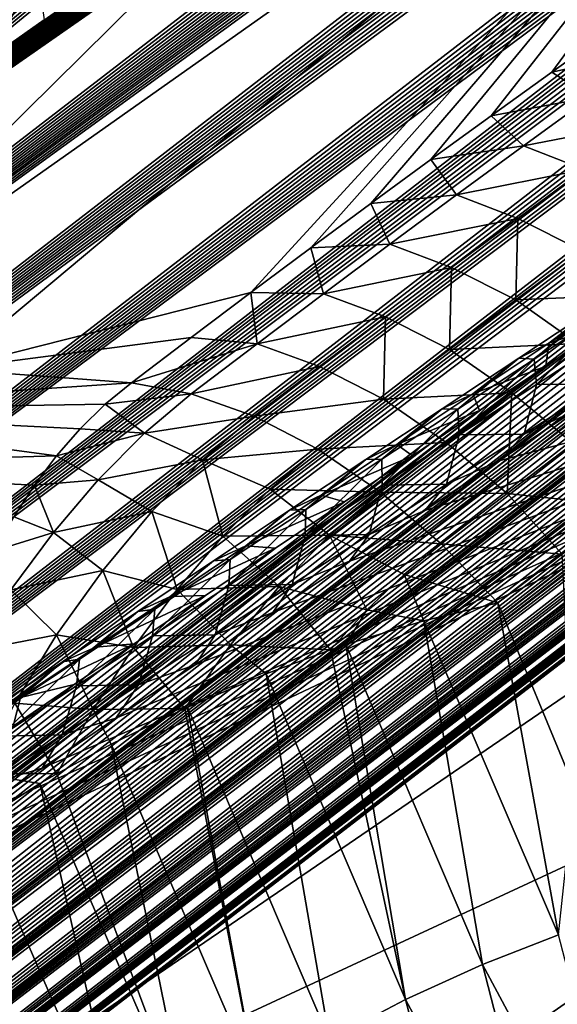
# Model space of a CAD drawing. Header units: metres. Extents: x -82 to 82, y -313 to 40.
# Tile 113 of 256: x -70.56 to -68.49, y -21.05 to -17.27. Entities that reach past the tile are written whole.
import ezdxf

# ---------------------------------------------------------------- set-up
doc = ezdxf.new("R2010")
doc.units = ezdxf.units.M
doc.layers.add('solid_505278_SW0001_CCC', color=7, linetype='CONTINUOUS')

msp = doc.modelspace()

# ---------------------------------------------------------------- linework, layer by layer
at = {"layer": 'solid_505278_SW0001_CCC'}
for points in [[(-76.079926, -25.070696, 67.758362), (-54.282253, -8.275463, 48.731693), (-54.208996, -8.280944, 48.418884)], [(-76.079926, -25.070696, 67.758362), (-75.816391, -24.663908, 68.265991), (-54.282253, -8.275463, 48.731693)], [(-76.079926, -25.070696, 67.758362), (-54.208996, -8.280944, 48.418884), (-54.156322, -8.296489, 48.131317)], [(-75.816391, -24.663908, 68.265991), (-54.377945, -8.281245, 49.070408), (-54.282253, -8.275463, 48.731693)], [(-75.816391, -24.663908, 68.265991), (-54.434586, -8.288568, 49.249599), (-54.377945, -8.281245, 49.070408)], [(-75.816391, -24.663908, 68.265991), (-54.497833, -8.299395, 49.435837), (-54.434586, -8.288568, 49.249599)], [(-76.345451, -25.445335, 67.233612), (-54.121674, -8.32029, 47.868084), (-54.103161, -8.351337, 47.627686)], [(-76.345451, -25.445335, 67.233612), (-76.079926, -25.070696, 67.758362), (-54.121674, -8.32029, 47.868084)], [(-76.079926, -25.070696, 67.758362), (-54.156322, -8.296489, 48.131317), (-54.121674, -8.32029, 47.868084)], [(-75.816391, -24.663908, 68.265991), (-54.567631, -8.313627, 49.629032), (-54.497833, -8.299395, 49.435837)], [(-75.816391, -24.663908, 68.265991), (-75.554939, -24.2248, 68.755997), (-54.567631, -8.313627, 49.629032)], [(-75.554939, -24.2248, 68.755997), (-54.644184, -8.331391, 49.829315), (-54.567631, -8.313627, 49.629032)], [(-76.345451, -25.445335, 67.233612), (-54.103161, -8.351337, 47.627686), (-54.098923, -8.388654, 47.408455)], [(-75.554939, -24.2248, 68.755997), (-54.728195, -8.353204, 50.037182), (-54.644184, -8.331391, 49.829315)], [(-75.554939, -24.2248, 68.755997), (-54.819424, -8.378831, 50.252415), (-54.728195, -8.353204, 50.037182)], [(-76.345451, -25.445335, 67.233612), (-54.098923, -8.388654, 47.408455), (-54.106789, -8.431214, 47.207039)], [(-75.554939, -24.2248, 68.755997), (-54.918335, -8.408599, 50.475323), (-54.819424, -8.378831, 50.252415)], [(-76.345451, -25.445335, 67.233612), (-54.106789, -8.431214, 47.207039), (-54.125469, -8.4785, 47.021397)], [(-75.554939, -24.2248, 68.755997), (-55.025593, -8.443007, 50.706371), (-54.918335, -8.408599, 50.475323)], [(-75.554939, -24.2248, 68.755997), (-55.140873, -8.48175, 50.945274), (-55.025593, -8.443007, 50.706371)], [(-76.612869, -25.787895, 66.6922), (-54.125469, -8.4785, 47.021397), (-54.154037, -8.530216, 46.849701)], [(-76.612869, -25.787895, 66.6922), (-76.345451, -25.445335, 67.233612), (-54.125469, -8.4785, 47.021397)], [(-75.554939, -24.2248, 68.755997), (-75.295586, -23.753061, 69.227745), (-55.140873, -8.48175, 50.945274)], [(-75.295586, -23.753061, 69.227745), (-55.264858, -8.525331, 51.192532), (-55.140873, -8.48175, 50.945274)], [(-76.612869, -25.787895, 66.6922), (-54.154037, -8.530216, 46.849701), (-54.191799, -8.586277, 46.689667)], [(-75.295586, -23.753061, 69.227745), (-55.398121, -8.574172, 51.448563), (-55.264858, -8.525331, 51.192532)], [(-76.612869, -25.787895, 66.6922), (-54.191799, -8.586277, 46.689667), (-54.238407, -8.646775, 46.539352)], [(-75.295586, -23.753061, 69.227745), (-55.54034, -8.627968, 51.713066), (-55.398121, -8.574172, 51.448563)], [(-75.295586, -23.753061, 69.227745), (-55.692402, -8.687391, 51.98671), (-55.54034, -8.627968, 51.713066)], [(-76.612869, -25.787895, 66.6922), (-54.238407, -8.646775, 46.539352), (-54.293816, -8.711883, 46.39769)], [(-75.295586, -23.753061, 69.227745), (-55.854706, -8.752723, 52.269775), (-55.692402, -8.687391, 51.98671)], [(-76.88208, -26.098375, 66.134529), (-54.293816, -8.711883, 46.39769), (-54.358055, -8.781795, 46.263683)], [(-76.88208, -26.098375, 66.134529), (-76.612869, -25.787895, 66.6922), (-54.293816, -8.711883, 46.39769)], [(-76.88208, -26.098375, 66.134529), (-54.358055, -8.781795, 46.263683), (-54.431801, -8.857218, 46.136204)], [(-75.295586, -23.753061, 69.227745), (-75.038422, -23.248409, 69.680458), (-55.854706, -8.752723, 52.269775)], [(-75.038422, -23.248409, 69.680458), (-56.027042, -8.823753, 52.562057), (-55.854706, -8.752723, 52.269775)], [(-76.88208, -26.098375, 66.134529), (-54.431801, -8.857218, 46.136204), (-54.51577, -8.938783, 46.014538)], [(-75.038422, -23.248409, 69.680458), (-56.210514, -8.901343, 52.864372), (-56.027042, -8.823753, 52.562057)], [(-75.038422, -23.248409, 69.680458), (-56.339142, -8.956796, 53.071571), (-56.210514, -8.901343, 52.864372)], [(-76.88208, -26.098375, 66.134529), (-54.51577, -8.938783, 46.014538), (-54.610744, -9.027111, 45.898136)], [(-75.038422, -23.248409, 69.680458), (-56.47261, -9.015042, 53.283119), (-56.339142, -8.956796, 53.071571)], [(-77.152992, -26.376709, 65.56086), (-54.610744, -9.027111, 45.898136), (-54.718044, -9.123197, 45.786812)], [(-77.152992, -26.376709, 65.56086), (-76.88208, -26.098375, 66.134529), (-54.610744, -9.027111, 45.898136)], [(-75.038422, -23.248409, 69.680458), (-56.611305, -9.076393, 53.499298), (-56.47261, -9.015042, 53.283119)], [(-75.038422, -23.248409, 69.680458), (-56.755611, -9.141156, 53.720394), (-56.611305, -9.076393, 53.499298)], [(-77.152992, -26.376709, 65.56086), (-54.718044, -9.123197, 45.786812), (-54.839691, -9.228546, 45.680313)], [(-75.038422, -23.248409, 69.680458), (-74.783524, -22.710527, 70.113243), (-56.755611, -9.141156, 53.720394)], [(-74.783524, -22.710527, 70.113243), (-56.905643, -9.20941, 53.94648), (-56.755611, -9.141156, 53.720394)], [(-77.152992, -26.376709, 65.56086), (-54.839691, -9.228546, 45.680313), (-54.977398, -9.344308, 45.578796)], [(-74.783524, -22.710527, 70.113243), (-57.060997, -9.280815, 54.17725), (-56.905643, -9.20941, 53.94648)], [(-74.783524, -22.710527, 70.113243), (-57.222073, -9.35569, 54.412979), (-57.060997, -9.280815, 54.17725)], [(-77.152992, -26.376709, 65.56086), (-54.977398, -9.344308, 45.578796), (-55.133167, -9.471792, 45.482639)], [(-74.783524, -22.710527, 70.113243), (-57.389305, -9.434398, 54.653988), (-57.222073, -9.35569, 54.412979)], [(-74.783524, -22.710527, 70.113243), (-57.563011, -9.517188, 54.900505), (-57.389305, -9.434398, 54.653988)], [(-77.425453, -26.622692, 64.97139), (-55.133167, -9.471792, 45.482639), (-55.309864, -9.612908, 45.393093)], [(-77.425453, -26.622692, 64.97139), (-77.152992, -26.376709, 65.56086), (-55.133167, -9.471792, 45.482639)], [(-74.783524, -22.710527, 70.113243), (-57.742664, -9.603609, 55.152134), (-57.563011, -9.517188, 54.900505)], [(-77.425453, -26.622692, 64.97139), (-55.309864, -9.612908, 45.393093), (-55.509583, -9.768891, 45.311378)], [(-74.783524, -22.710527, 70.113243), (-57.928574, -9.69392, 55.409084), (-57.742664, -9.603609, 55.152134)], [(-74.783524, -22.710527, 70.113243), (-74.530991, -22.139055, 70.525154), (-57.928574, -9.69392, 55.409084)], [(-74.530991, -22.139055, 70.525154), (-58.121254, -9.788553, 55.671715), (-57.928574, -9.69392, 55.409084)], [(-77.425453, -26.622692, 64.97139), (-55.509583, -9.768891, 45.311378), (-55.734352, -9.940889, 45.238789)], [(-74.530991, -22.139055, 70.525154), (-58.321178, -9.887912, 55.940361), (-58.121254, -9.788553, 55.671715)], [(-74.530991, -22.139055, 70.525154), (-58.527855, -9.991559, 56.214676), (-58.321178, -9.887912, 55.940361)], [(-77.699287, -26.835997, 64.366364), (-55.734352, -9.940889, 45.238789), (-55.986191, -10.130041, 45.177666)], [(-77.699287, -26.835997, 64.366364), (-77.425453, -26.622692, 64.97139), (-55.734352, -9.940889, 45.238789)], [(-74.530991, -22.139055, 70.525154), (-58.741386, -10.09958, 56.494705), (-58.527855, -9.991559, 56.214676)], [(-74.530991, -22.139055, 70.525154), (-58.906387, -10.183779, 56.708721), (-58.741386, -10.09958, 56.494705)], [(-77.699287, -26.835997, 64.366364), (-55.986191, -10.130041, 45.177666), (-56.266438, -10.336974, 45.129929)], [(-74.530991, -22.139055, 70.525154), (-59.075825, -10.27095, 56.92635), (-58.906387, -10.183779, 56.708721)], [(-74.530991, -22.139055, 70.525154), (-59.249905, -10.361279, 57.147728), (-59.075825, -10.27095, 56.92635)], [(-77.699287, -26.835997, 64.366364), (-56.266438, -10.336974, 45.129929), (-56.417492, -10.447203, 45.111443)], [(-74.530991, -22.139055, 70.525154), (-74.2808, -21.533463, 70.91507), (-59.249905, -10.361279, 57.147728)], [(-74.2808, -21.533463, 70.91507), (-59.428181, -10.454355, 57.372555), (-59.249905, -10.361279, 57.147728)], [(-77.699287, -26.835997, 64.366364), (-56.417492, -10.447203, 45.111443), (-56.576462, -10.562366, 45.097225)], [(-74.2808, -21.533463, 70.91507), (-59.61068, -10.550207, 57.600845), (-59.428181, -10.454355, 57.372555)], [(-77.974274, -27.016211, 63.745987), (-56.576462, -10.562366, 45.097225), (-56.743271, -10.682352, 45.087181)], [(-77.974274, -27.016211, 63.745987), (-77.699287, -26.835997, 64.366364), (-56.576462, -10.562366, 45.097225)], [(-74.2808, -21.533463, 70.91507), (-59.797688, -10.649101, 57.832783), (-59.61068, -10.550207, 57.600845)], [(-74.2808, -21.533463, 70.91507), (-59.989502, -10.751304, 58.068558), (-59.797688, -10.649101, 57.832783)], [(-77.974274, -27.016211, 63.745987), (-56.743271, -10.682352, 45.087181), (-56.918118, -10.807273, 45.081505)], [(-74.2808, -21.533463, 70.91507), (-60.186409, -10.857082, 58.308361), (-59.989502, -10.751304, 58.068558)], [(-77.974274, -27.016211, 63.745987), (-56.918118, -10.807273, 45.081505), (-57.101635, -10.937573, 45.080837)], [(-74.2808, -21.533463, 70.91507), (-60.388466, -10.966491, 58.552227), (-60.186409, -10.857082, 58.308361)], [(-77.974274, -27.016211, 63.745987), (-57.101635, -10.937573, 45.080837), (-57.29361, -11.073034, 45.084938)], [(-74.2808, -21.533463, 70.91507), (-60.595119, -11.079009, 58.799809), (-60.388466, -10.966491, 58.552227)], [(-77.974274, -27.016211, 63.745987), (-57.29361, -11.073034, 45.084938), (-57.494442, -11.213925, 45.094227)], [(-74.2808, -21.533463, 70.91507), (-60.806622, -11.194886, 59.051258), (-60.595119, -11.079009, 58.799809)], [(-74.2808, -21.533463, 70.91507), (-61.023323, -11.314451, 59.306789), (-60.806622, -11.194886, 59.051258)], [(-77.974274, -27.016211, 63.745987), (-57.494442, -11.213925, 45.094227), (-57.704727, -11.360668, 45.109329)], [(-74.2808, -21.533463, 70.91507), (-74.032967, -20.893274, 71.281754), (-61.023323, -11.314451, 59.306789)], [(-74.032967, -20.893274, 71.281754), (-61.24556, -11.438032, 59.566616), (-61.023323, -11.314451, 59.306789)], [(-78.250175, -27.162819, 63.110397), (-57.704727, -11.360668, 45.109329), (-57.924168, -11.51298, 45.129921)], [(-78.250175, -27.162819, 63.110397), (-77.974274, -27.016211, 63.745987), (-57.704727, -11.360668, 45.109329)], [(-74.032967, -20.893274, 71.281754), (-61.473675, -11.565962, 59.830948), (-61.24556, -11.438032, 59.566616)], [(-78.250175, -27.162819, 63.110397), (-57.924168, -11.51298, 45.129921), (-58.153374, -11.671295, 45.156609)], [(-74.032967, -20.893274, 71.281754), (-61.707359, -11.697943, 60.099613), (-61.473675, -11.565962, 59.830948)], [(-78.250175, -27.162819, 63.110397), (-58.153374, -11.671295, 45.156609), (-58.392879, -11.835979, 45.189907)], [(-74.032967, -20.893274, 71.281754), (-61.946255, -11.833624, 60.372395), (-61.707359, -11.697943, 60.099613)], [(-78.250175, -27.162819, 63.110397), (-58.392879, -11.835979, 45.189907), (-58.642361, -12.006743, 45.229504)], [(-74.032967, -20.893274, 71.281754), (-62.141388, -11.945108, 60.593731), (-61.946255, -11.833624, 60.372395)], [(-74.032967, -20.893274, 71.281754), (-62.340321, -12.05943, 60.81797), (-62.141388, -11.945108, 60.593731)], [(-78.250175, -27.162819, 63.110397), (-58.642361, -12.006743, 45.229504), (-58.902649, -12.184184, 45.276207)], [(-74.032967, -20.893274, 71.281754), (-62.543251, -12.176802, 61.045231), (-62.340321, -12.05943, 60.81797)], [(-78.526711, -27.275187, 62.459625), (-58.902649, -12.184184, 45.276207), (-59.174103, -12.368545, 45.330376)], [(-78.526711, -27.275187, 62.459625), (-78.250175, -27.162819, 63.110397), (-58.902649, -12.184184, 45.276207)], [(-74.032967, -20.893274, 71.281754), (-62.750389, -12.297432, 61.275631), (-62.543251, -12.176802, 61.045231)], [(-74.032967, -20.893274, 71.281754), (-62.961857, -12.421453, 61.509247), (-62.750389, -12.297432, 61.275631)], [(-78.526711, -27.275187, 62.459625), (-59.174103, -12.368545, 45.330376), (-59.456516, -12.559617, 45.391804)], [(-74.032967, -20.893274, 71.281754), (-63.177067, -12.54827, 61.745754), (-62.961857, -12.421453, 61.509247)], [(-78.526711, -27.275187, 62.459625), (-59.456516, -12.559617, 45.391804), (-59.750893, -12.758154, 45.461514)], [(-74.032967, -20.893274, 71.281754), (-63.396065, -12.677935, 61.985168), (-63.177067, -12.54827, 61.745754)], [(-74.032967, -20.893274, 71.281754), (-73.787498, -20.217981, 71.62384), (-63.396065, -12.677935, 61.985168)], [(-73.787498, -20.217981, 71.62384), (-63.619114, -12.810719, 62.227646), (-63.396065, -12.677935, 61.985168)], [(-78.526711, -27.275187, 62.459625), (-59.750893, -12.758154, 45.461514), (-59.953903, -12.894726, 45.512703)], [(-73.787498, -20.217981, 71.62384), (-63.846466, -12.946898, 62.473328), (-63.619114, -12.810719, 62.227646)], [(-78.526711, -27.275187, 62.459625), (-59.953903, -12.894726, 45.512703), (-60.162125, -13.034498, 45.567459)], [(-73.787498, -20.217981, 71.62384), (-64.078384, -13.086744, 62.722366), (-63.846466, -12.946898, 62.473328)], [(-78.526711, -27.275187, 62.459625), (-60.162125, -13.034498, 45.567459), (-60.3759, -13.177735, 45.626144)], [(-73.787498, -20.217981, 71.62384), (-64.275322, -13.206285, 62.932564), (-64.078384, -13.086744, 62.722366)], [(-78.803528, -27.352566, 61.793797), (-60.3759, -13.177735, 45.626144), (-60.595585, -13.324705, 45.689129)], [(-78.803528, -27.352566, 61.793797), (-78.526711, -27.275187, 62.459625), (-60.3759, -13.177735, 45.626144)], [(-73.787498, -20.217981, 71.62384), (-64.475754, -13.328723, 63.145287), (-64.275322, -13.206285, 62.932564)], [(-78.803528, -27.352566, 61.793797), (-60.595585, -13.324705, 45.689129), (-60.82127, -13.475474, 45.756512)], [(-73.787498, -20.217981, 71.62384), (-64.679405, -13.453758, 63.360386), (-64.475754, -13.328723, 63.145287)], [(-78.803528, -27.352566, 61.793797), (-60.82127, -13.475474, 45.756512), (-61.052601, -13.629741, 45.827904)], [(-73.787498, -20.217981, 71.62384), (-64.885941, -13.581042, 63.57769), (-64.679405, -13.453758, 63.360386)], [(-73.787498, -20.217981, 71.62384), (-65.095535, -13.710773, 63.797287), (-64.885941, -13.581042, 63.57769)], [(-78.803528, -27.352566, 61.793797), (-61.052601, -13.629741, 45.827904), (-61.289917, -13.787771, 45.903683)], [(-73.787498, -20.217981, 71.62384), (-65.30838, -13.843156, 64.019264), (-65.095535, -13.710773, 63.797287)], [(-78.803528, -27.352566, 61.793797), (-61.289917, -13.787771, 45.903683), (-61.533615, -13.949876, 45.984283)], [(-73.787498, -20.217981, 71.62384), (-65.524635, -13.978389, 64.243721), (-65.30838, -13.843156, 64.019264)], [(-78.803528, -27.352566, 61.793797), (-61.533615, -13.949876, 45.984283), (-61.783966, -14.116264, 46.069992)], [(-73.787498, -20.217981, 71.62384), (-65.744484, -14.116674, 64.470741), (-65.524635, -13.978389, 64.243721)], [(-78.803528, -27.352566, 61.793797), (-61.783966, -14.116264, 46.069992), (-62.040512, -14.286551, 46.160301)], [(-73.787498, -20.217981, 71.62384), (-65.968102, -14.258217, 64.700409), (-65.744484, -14.116674, 64.470741)], [(-73.787498, -20.217981, 71.62384), (-66.195656, -14.403218, 64.932823), (-65.968102, -14.258217, 64.700409)], [(-79.080238, -27.394127, 61.113049), (-62.040512, -14.286551, 46.160301), (-62.303509, -14.460942, 46.255512)], [(-79.080238, -27.394127, 61.113049), (-78.803528, -27.352566, 61.793797), (-62.040512, -14.286551, 46.160301)], [(-73.787498, -20.217981, 71.62384), (-66.427193, -14.551727, 65.168007), (-66.195656, -14.403218, 64.932823)], [(-79.080238, -27.394127, 61.113049), (-62.303509, -14.460942, 46.255512), (-62.573406, -14.639795, 46.356133)], [(-73.787498, -20.217981, 71.62384), (-73.544548, -19.507242, 71.939911), (-66.427193, -14.551727, 65.168007)], [(-73.544548, -19.507242, 71.939911), (-66.66198, -14.702939, 65.405579), (-66.427193, -14.551727, 65.168007)], [(-79.080238, -27.394127, 61.113049), (-62.573406, -14.639795, 46.356133), (-62.850609, -14.823442, 46.462635)], [(-73.544548, -19.507242, 71.939911), (-66.900093, -14.856953, 65.645599), (-66.66198, -14.702939, 65.405579)], [(-79.080238, -27.394127, 61.113049), (-62.850609, -14.823442, 46.462635), (-63.134693, -15.011521, 46.57452)], [(-73.544548, -19.507242, 71.939911), (-67.141808, -15.014069, 65.888199), (-66.900093, -14.856953, 65.645599)], [(-79.080238, -27.394127, 61.113049), (-63.134693, -15.011521, 46.57452), (-63.425743, -15.204095, 46.691895)], [(-73.544548, -19.507242, 71.939911), (-67.38739, -15.174585, 66.133537), (-67.141808, -15.014069, 65.888199)], [(-73.544548, -19.507242, 71.939911), (-67.6371, -15.338804, 66.381744), (-67.38739, -15.174585, 66.133537)], [(-79.080238, -27.394127, 61.113049), (-63.425743, -15.204095, 46.691895), (-63.648895, -15.351722, 46.78389)], [(-79.080238, -27.394127, 61.113049), (-63.648895, -15.351722, 46.78389), (-63.876446, -15.502283, 46.879562)], [(-73.544548, -19.507242, 71.939911), (-67.891205, -15.507024, 66.632965), (-67.6371, -15.338804, 66.381744)], [(-71.520294, -18.5916, 74.938774), (-70.830307, -18.60902, 75.67765), (-66.97953, -15.387093, 70.788261)], [(-68.343506, -15.45369, 69.195297), (-71.520294, -18.5916, 74.938774), (-66.97953, -15.387093, 70.788261)], [(-70.830307, -18.60902, 75.67765), (-69.665764, -18.314058, 75.973953), (-66.97953, -15.387093, 70.788261)], [(-69.665764, -18.314058, 75.973953), (-69.435211, -18.142281, 75.7612), (-66.97953, -15.387093, 70.788261)], [(-69.435211, -18.142281, 75.7612), (-69.20414, -17.971722, 75.548973), (-66.97953, -15.387093, 70.788261)], [(-69.20414, -17.971722, 75.548973), (-68.972549, -17.802376, 75.337273), (-66.97953, -15.387093, 70.788261)], [(-68.972549, -17.802376, 75.337273), (-68.740433, -17.634239, 75.126091), (-66.97953, -15.387093, 70.788261)], [(-68.740433, -17.634239, 75.126091), (-68.507813, -17.467312, 74.915436), (-66.97953, -15.387093, 70.788261)], [(-68.507813, -17.467312, 74.915436), (-68.274689, -17.30159, 74.705315), (-66.97953, -15.387093, 70.788261)], [(-68.343506, -15.45369, 69.195297), (-72.194351, -18.609018, 74.185349), (-71.520294, -18.5916, 74.938774)], [(-68.343506, -15.45369, 69.195297), (-68.547974, -15.59194, 69.395126), (-72.194351, -18.609018, 74.185349)], [(-79.356407, -27.398941, 60.417496), (-63.876446, -15.502283, 46.879562), (-64.108574, -15.655926, 46.979134)], [(-79.356407, -27.398941, 60.417496), (-79.080238, -27.394127, 61.113049), (-63.876446, -15.502283, 46.879562)], [(-73.544548, -19.507242, 71.939911), (-68.149963, -15.679547, 66.88736), (-67.891205, -15.507024, 66.632965)], [(-68.547974, -15.59194, 69.395126), (-68.753883, -15.731871, 69.595558), (-72.194351, -18.609018, 74.185349)], [(-79.356407, -27.398941, 60.417496), (-64.108574, -15.655926, 46.979134), (-64.34491, -15.812328, 47.082127)], [(-73.544548, -19.507242, 71.939911), (-68.375664, -15.831078, 67.108032), (-68.149963, -15.679547, 66.88736)], [(-68.753883, -15.731871, 69.595558), (-68.960983, -15.873322, 69.796333), (-72.194351, -18.609018, 74.185349)], [(-79.356407, -27.398941, 60.417496), (-64.34491, -15.812328, 47.082127), (-64.585464, -15.971508, 47.18858)], [(-73.544548, -19.507242, 71.939911), (-68.605042, -15.985936, 67.331314), (-68.375664, -15.831078, 67.108032)], [(-68.960983, -15.873322, 69.796333), (-69.169006, -16.016127, 69.9972), (-72.194351, -18.609018, 74.185349)], [(-79.356407, -27.398941, 60.417496), (-64.585464, -15.971508, 47.18858), (-64.830475, -16.133669, 47.298798)], [(-73.544548, -19.507242, 71.939911), (-68.837914, -16.143738, 67.557281), (-68.605042, -15.985936, 67.331314)], [(-69.169006, -16.016127, 69.9972), (-69.39727, -16.173656, 70.216682), (-72.194351, -18.609018, 74.185349)], [(-79.356407, -27.398941, 60.417496), (-64.830475, -16.133669, 47.298798), (-65.080177, -16.299013, 47.41309)], [(-73.544548, -19.507242, 71.939911), (-69.074181, -16.304495, 67.785774), (-68.837914, -16.143738, 67.557281)], [(-69.39727, -16.173656, 70.216682), (-69.626007, -16.33238, 70.435646), (-72.194351, -18.609018, 74.185349)], [(-79.356407, -27.398941, 60.417496), (-65.080177, -16.299013, 47.41309), (-65.334801, -16.467749, 47.531761)], [(-73.544548, -19.507242, 71.939911), (-69.313736, -16.468233, 68.016602), (-69.074181, -16.304495, 67.785774)], [(-69.626007, -16.33238, 70.435646), (-69.854889, -16.492065, 70.653763), (-72.194351, -18.609018, 74.185349)], [(-79.356407, -27.398941, 60.417496), (-65.334801, -16.467749, 47.531761), (-65.594391, -16.639919, 47.654869)], [(-73.544548, -19.507242, 71.939911), (-69.556488, -16.634979, 68.24958), (-69.313736, -16.468233, 68.016602)], [(-69.854889, -16.492065, 70.653763), (-70.08358, -16.652479, 70.870712), (-72.194351, -18.609018, 74.185349)], [(-79.356407, -27.398941, 60.417496), (-65.594391, -16.639919, 47.654869), (-65.858521, -16.815132, 47.781826)], [(-73.544548, -19.507242, 71.939911), (-69.802338, -16.804758, 68.484543), (-69.556488, -16.634979, 68.24958)], [(-70.08358, -16.652479, 70.870712), (-70.311813, -16.813419, 71.086212), (-72.194351, -18.609018, 74.185349)], [(-73.544548, -19.507242, 71.939911), (-70.019913, -16.955826, 68.691612), (-69.802338, -16.804758, 68.484543)], [(-70.311813, -16.813419, 71.086212), (-70.540253, -16.975353, 71.300919), (-72.194351, -18.609018, 74.185349)], [(-79.356407, -27.398941, 60.417496), (-65.858521, -16.815132, 47.781826), (-66.127373, -16.993567, 47.912907)], [(-73.544548, -19.507242, 71.939911), (-70.239723, -17.109255, 68.89994), (-70.019913, -16.955826, 68.691612)], [(-79.631485, -27.365921, 59.707127), (-66.127373, -16.993567, 47.912907), (-66.401222, -17.175468, 48.048496)], [(-79.631485, -27.365921, 59.707127), (-79.356407, -27.398941, 60.417496), (-66.127373, -16.993567, 47.912907)], [(-70.540253, -16.975353, 71.300919), (-70.769196, -17.138489, 71.515099), (-72.194351, -18.609018, 74.185349)], [(-73.544548, -19.507242, 71.939911), (-70.461685, -17.265062, 69.109406), (-70.239723, -17.109255, 68.89994)], [(-70.487495, -17.081282, 69.384979), (-70.685745, -17.423267, 69.319885), (-70.739456, -17.258879, 69.621117)], [(-70.487495, -17.081282, 69.384979), (-70.461685, -17.265062, 69.109406), (-70.685745, -17.423267, 69.319885)], [(-79.631485, -27.365921, 59.707127), (-66.401222, -17.175468, 48.048496), (-66.680328, -17.361082, 48.188961)], [(-73.544548, -19.507242, 71.939911), (-70.685745, -17.423267, 69.319885), (-70.461685, -17.265062, 69.109406)], [(-68.099289, -17.377302, 74.95607), (-68.274689, -17.30159, 74.705315), (-68.507813, -17.467312, 74.915436)], [(-79.631485, -27.365921, 59.707127), (-66.680328, -17.361082, 48.188961), (-66.964951, -17.550653, 48.334682)], [(-68.358543, -17.563427, 75.192589), (-68.099289, -17.377302, 74.95607), (-68.507813, -17.467312, 74.915436)], [(-68.358543, -17.563427, 75.192589), (-68.507813, -17.467312, 74.915436), (-68.740433, -17.634239, 75.126091)], [(-79.631485, -27.365921, 59.707127), (-66.964951, -17.550653, 48.334682), (-67.254868, -17.743973, 48.485313)], [(-68.616898, -17.750698, 75.429176), (-68.358543, -17.563427, 75.192589), (-68.740433, -17.634239, 75.126091)], [(-68.126099, -17.655285, 75.390457), (-68.358543, -17.563427, 75.192589), (-68.616898, -17.750698, 75.429176)], [(-68.616898, -17.750698, 75.429176), (-68.740433, -17.634239, 75.126091), (-68.972549, -17.802376, 75.337273)], [(-68.382881, -17.841688, 75.625542), (-68.126099, -17.655285, 75.390457), (-68.616898, -17.750698, 75.429176)], [(-79.631485, -27.365921, 59.707127), (-67.254868, -17.743973, 48.485313), (-67.549805, -17.940786, 48.640457)], [(-68.874352, -17.939112, 75.665833), (-68.616898, -17.750698, 75.429176), (-68.972549, -17.802376, 75.337273)], [(-68.382881, -17.841688, 75.625542), (-68.616898, -17.750698, 75.429176), (-68.874352, -17.939112, 75.665833)], [(-68.874352, -17.939112, 75.665833), (-68.972549, -17.802376, 75.337273), (-69.20414, -17.971722, 75.548973)], [(-68.638779, -18.029205, 75.860703), (-68.382881, -17.841688, 75.625542), (-68.874352, -17.939112, 75.665833)], [(-68.390564, -18.153481, 76.017303), (-68.382881, -17.841688, 75.625542), (-68.638779, -18.029205, 75.860703)], [(-79.631485, -27.365921, 59.707127), (-67.549805, -17.940786, 48.640457), (-67.789558, -18.100943, 48.768127)], [(-69.130905, -18.128666, 75.902557), (-68.874352, -17.939112, 75.665833), (-69.20414, -17.971722, 75.548973)], [(-68.638779, -18.029205, 75.860703), (-68.874352, -17.939112, 75.665833), (-69.130905, -18.128666, 75.902557)], [(-69.130905, -18.128666, 75.902557), (-69.20414, -17.971722, 75.548973), (-69.435211, -18.142281, 75.7612)], [(-68.893791, -18.217833, 76.09594), (-68.638779, -18.029205, 75.860703), (-69.130905, -18.128666, 75.902557)], [(-68.646385, -18.342833, 76.253159), (-68.638779, -18.029205, 75.860703), (-68.893791, -18.217833, 76.09594)], [(-68.646385, -18.342833, 76.253159), (-68.390564, -18.153481, 76.017303), (-68.638779, -18.029205, 75.860703)], [(-79.631485, -27.365921, 59.707127), (-67.789558, -18.100943, 48.768127), (-68.03286, -18.26367, 48.89922)], [(-69.386559, -18.319357, 76.139336), (-69.130905, -18.128666, 75.902557), (-69.435211, -18.142281, 75.7612)], [(-68.893791, -18.217833, 76.09594), (-69.130905, -18.128666, 75.902557), (-69.386559, -18.319357, 76.139336)], [(-69.386559, -18.319357, 76.139336), (-69.435211, -18.142281, 75.7612), (-69.665764, -18.314058, 75.973953)], [(-68.153831, -18.321947, 76.148132), (-68.390564, -18.153481, 76.017303), (-68.646385, -18.342833, 76.253159)], [(-69.147911, -18.407566, 76.331253), (-68.893791, -18.217833, 76.09594), (-69.386559, -18.319357, 76.139336)], [(-68.901306, -18.533283, 76.489098), (-68.893791, -18.217833, 76.09594), (-69.147911, -18.407566, 76.331253)], [(-68.901306, -18.533283, 76.489098), (-68.646385, -18.342833, 76.253159), (-68.893791, -18.217833, 76.09594)], [(-79.631485, -27.365921, 59.707127), (-68.03286, -18.26367, 48.89922), (-68.279861, -18.429113, 49.033966)], [(-71.454842, -21.913347, 47.849545), (-66.116257, -18.267248, 45.092186), (-66.165321, -19.457144, 43.94619)], [(-71.454842, -21.913347, 47.849545), (-71.348778, -20.738808, 49.010983), (-66.116257, -18.267248, 45.092186)], [(-71.348778, -20.738808, 49.010983), (-71.051834, -20.537327, 48.84016), (-66.116257, -18.267248, 45.092186)], [(-71.051834, -20.537327, 48.84016), (-70.758614, -20.3389, 48.673553), (-66.116257, -18.267248, 45.092186)], [(-70.758614, -20.3389, 48.673553), (-70.46946, -20.143631, 48.51141), (-66.116257, -18.267248, 45.092186)], [(-70.46946, -20.143631, 48.51141), (-70.184959, -19.951719, 48.354164), (-66.116257, -18.267248, 45.092186)], [(-70.184959, -19.951719, 48.354164), (-69.880638, -19.746696, 48.188454), (-66.116257, -18.267248, 45.092186)], [(-69.880638, -19.746696, 48.188454), (-69.581291, -19.545301, 48.027916), (-66.116257, -18.267248, 45.092186)], [(-69.581291, -19.545301, 48.027916), (-69.286606, -19.347355, 47.872231), (-66.116257, -18.267248, 45.092186)], [(-69.286606, -19.347355, 47.872231), (-68.9963, -19.152689, 47.721077), (-66.116257, -18.267248, 45.092186)], [(-68.9963, -19.152689, 47.721077), (-68.710068, -18.961132, 47.574139), (-66.116257, -18.267248, 45.092186)], [(-68.710068, -18.961132, 47.574139), (-68.427979, -18.772673, 47.431416), (-66.116257, -18.267248, 45.092186)], [(-70.830307, -18.60902, 75.67765), (-69.895782, -18.487053, 76.187218), (-69.665764, -18.314058, 75.973953)], [(-69.641312, -18.511183, 76.37616), (-69.665764, -18.314058, 75.973953), (-69.895782, -18.487053, 76.187218)], [(-69.641312, -18.511183, 76.37616), (-69.386559, -18.319357, 76.139336), (-69.665764, -18.314058, 75.973953)], [(-69.147911, -18.407566, 76.331253), (-69.386559, -18.319357, 76.139336), (-69.641312, -18.511183, 76.37616)], [(-68.408272, -18.510427, 76.382576), (-68.153831, -18.321947, 76.148132), (-68.646385, -18.342833, 76.253159)], [(-68.518463, -18.509081, 48.803391), (-68.279861, -18.429113, 49.033966), (-68.224754, -18.313736, 48.642635)], [(-68.518463, -18.509081, 48.803391), (-68.224754, -18.313736, 48.642635), (-68.339203, -18.372229, 48.350998)], [(-68.408272, -18.510427, 76.382576), (-68.646385, -18.342833, 76.253159), (-68.901306, -18.533283, 76.489098)], [(-68.634865, -18.567358, 48.512482), (-68.339203, -18.372229, 48.350998), (-68.574936, -18.570717, 48.142521)], [(-68.518463, -18.509081, 48.803391), (-68.339203, -18.372229, 48.350998), (-68.634865, -18.567358, 48.512482)], [(-68.339203, -18.372229, 48.350998), (-68.280205, -18.377869, 47.983181), (-68.574936, -18.570717, 48.142521)], [(-68.574936, -18.570717, 48.142521), (-68.280205, -18.377869, 47.983181), (-68.566582, -18.668406, 47.827015)], [(-68.280205, -18.377869, 47.983181), (-68.268257, -18.474743, 47.666985), (-68.566582, -18.668406, 47.827015)], [(-79.631485, -27.365921, 59.707127), (-68.279861, -18.429113, 49.033966), (-68.530716, -18.597425, 49.172604)], [(-69.401146, -18.598404, 76.566628), (-69.147911, -18.407566, 76.331253), (-69.641312, -18.511183, 76.37616)], [(-69.155342, -18.724829, 76.725113), (-69.147911, -18.407566, 76.331253), (-69.401146, -18.598404, 76.566628)], [(-69.155342, -18.724829, 76.725113), (-68.901306, -18.533283, 76.489098), (-69.147911, -18.407566, 76.331253)], [(-68.518463, -18.509081, 48.803391), (-68.530716, -18.597425, 49.172604), (-68.279861, -18.429113, 49.033966)], [(-68.566582, -18.668406, 47.827015), (-68.268257, -18.474743, 47.666985), (-68.31427, -18.665869, 47.415257)], [(-70.830307, -18.60902, 75.67765), (-70.125267, -18.66127, 76.401009), (-69.895782, -18.487053, 76.187218)], [(-69.641312, -18.511183, 76.37616), (-69.895782, -18.487053, 76.187218), (-70.125267, -18.66127, 76.401009)], [(-69.895111, -18.704153, 76.613083), (-69.641312, -18.511183, 76.37616), (-70.125267, -18.66127, 76.401009)], [(-69.401146, -18.598404, 76.566628), (-69.641312, -18.511183, 76.37616), (-69.895111, -18.704153, 76.613083)], [(-68.661835, -18.699982, 76.617119), (-68.408272, -18.510427, 76.382576), (-68.901306, -18.533283, 76.489098)], [(-68.811386, -18.704252, 48.96587), (-68.530716, -18.597425, 49.172604), (-68.518463, -18.509081, 48.803391)], [(-68.811386, -18.704252, 48.96587), (-68.518463, -18.509081, 48.803391), (-68.634865, -18.567358, 48.512482)], [(-68.42466, -18.89526, 76.701973), (-68.408272, -18.510427, 76.382576), (-68.661835, -18.699982, 76.617119)], [(-68.661835, -18.699982, 76.617119), (-68.901306, -18.533283, 76.489098), (-69.155342, -18.724829, 76.725113)], [(-68.929688, -18.762321, 48.675686), (-68.634865, -18.567358, 48.512482), (-68.868805, -18.763397, 48.30357)], [(-68.811386, -18.704252, 48.96587), (-68.634865, -18.567358, 48.512482), (-68.929688, -18.762321, 48.675686)], [(-68.634865, -18.567358, 48.512482), (-68.574936, -18.570717, 48.142521), (-68.868805, -18.763397, 48.30357)], [(-68.868805, -18.763397, 48.30357), (-68.574936, -18.570717, 48.142521), (-68.863983, -18.8619, 47.988785)], [(-68.574936, -18.570717, 48.142521), (-68.566582, -18.668406, 47.827015), (-68.863983, -18.8619, 47.988785)], [(-79.631485, -27.365921, 59.707127), (-68.530716, -18.597425, 49.172604), (-68.7855, -18.768703, 49.315277)], [(-71.716415, -18.768698, 75.118042), (-70.125267, -18.66127, 76.401009), (-70.830307, -18.60902, 75.67765)], [(-69.401146, -18.598404, 76.566628), (-69.895111, -18.704153, 76.613083), (-69.653496, -18.790344, 76.802063)], [(-69.155342, -18.724829, 76.725113), (-69.401146, -18.598404, 76.566628), (-69.653496, -18.790344, 76.802063)], [(-68.811386, -18.704252, 48.96587), (-68.7855, -18.768703, 49.315277), (-68.530716, -18.597425, 49.172604)], [(-71.716415, -18.768698, 75.118042), (-70.226646, -18.744385, 76.492233), (-70.125267, -18.66127, 76.401009)], [(-70.226646, -18.744385, 76.492233), (-69.895111, -18.704153, 76.613083), (-70.125267, -18.66127, 76.401009)], [(-68.863983, -18.8619, 47.988785), (-68.566582, -18.668406, 47.827015), (-68.613884, -18.859064, 47.575218)], [(-68.613884, -18.859064, 47.575218), (-68.31427, -18.665869, 47.415257), (-68.427979, -18.772673, 47.431416)], [(-68.566582, -18.668406, 47.827015), (-68.31427, -18.665869, 47.415257), (-68.613884, -18.859064, 47.575218)], [(-70.226646, -18.744385, 76.492233), (-70.074928, -18.855577, 76.765656), (-69.895111, -18.704153, 76.613083)], [(-70.074928, -18.855577, 76.765656), (-69.653496, -18.790344, 76.802063), (-69.895111, -18.704153, 76.613083)], [(-68.914497, -18.890606, 76.851761), (-68.661835, -18.699982, 76.617119), (-69.155342, -18.724829, 76.725113)], [(-69.103516, -18.89926, 49.130028), (-68.7855, -18.768703, 49.315277), (-68.811386, -18.704252, 48.96587)], [(-69.103516, -18.89926, 49.130028), (-68.811386, -18.704252, 48.96587), (-68.929688, -18.762321, 48.675686)], [(-68.679314, -19.087418, 76.938301), (-68.661835, -18.699982, 76.617119), (-68.914497, -18.890606, 76.851761)], [(-68.679314, -19.087418, 76.938301), (-68.42466, -18.89526, 76.701973), (-68.661835, -18.699982, 76.617119)], [(-71.716415, -18.768698, 75.118042), (-70.32267, -18.838125, 76.578728), (-70.226646, -18.744385, 76.492233)], [(-70.226646, -18.744385, 76.492233), (-70.32267, -18.838125, 76.578728), (-70.074928, -18.855577, 76.765656)], [(-69.155342, -18.724829, 76.725113), (-69.653496, -18.790344, 76.802063), (-69.408478, -18.917467, 76.961212)], [(-68.914497, -18.890606, 76.851761), (-69.155342, -18.724829, 76.725113), (-69.408478, -18.917467, 76.961212)], [(-79.631485, -27.365921, 59.707127), (-68.7855, -18.768703, 49.315277), (-69.043808, -18.94253, 49.461311)], [(-71.889236, -18.985826, 75.276009), (-70.41362, -18.941877, 76.65918), (-71.716415, -18.768698, 75.118042)], [(-71.716415, -18.768698, 75.118042), (-70.41362, -18.941877, 76.65918), (-70.32267, -18.838125, 76.578728)], [(-69.223671, -18.957129, 48.840572), (-68.929688, -18.762321, 48.675686), (-69.161819, -18.955929, 48.466286)], [(-69.103516, -18.89926, 49.130028), (-68.929688, -18.762321, 48.675686), (-69.223671, -18.957129, 48.840572)], [(-68.929688, -18.762321, 48.675686), (-68.868805, -18.763397, 48.30357), (-69.161819, -18.955929, 48.466286)], [(-69.161819, -18.955929, 48.466286), (-68.868805, -18.763397, 48.30357), (-69.160477, -19.055246, 48.152252)], [(-68.868805, -18.763397, 48.30357), (-68.863983, -18.8619, 47.988785), (-69.160477, -19.055246, 48.152252)], [(-69.103516, -18.89926, 49.130028), (-69.043808, -18.94253, 49.461311), (-68.7855, -18.768703, 49.315277)], [(-68.613884, -18.859064, 47.575218), (-68.427979, -18.772673, 47.431416), (-68.710068, -18.961132, 47.574139)], [(-69.851387, -18.957918, 76.969017), (-69.653496, -18.790344, 76.802063), (-70.074928, -18.855577, 76.765656)], [(-69.851387, -18.957918, 76.969017), (-69.408478, -18.917467, 76.961212), (-69.653496, -18.790344, 76.802063)], [(-70.32267, -18.838125, 76.578728), (-70.41362, -18.941877, 76.65918), (-70.074928, -18.855577, 76.765656)], [(-70.41362, -18.941877, 76.65918), (-70.253143, -19.034422, 76.887299), (-70.074928, -18.855577, 76.765656)], [(-69.851387, -18.957918, 76.969017), (-70.074928, -18.855577, 76.765656), (-70.253143, -19.034422, 76.887299)], [(-68.914497, -18.890606, 76.851761), (-69.408478, -18.917467, 76.961212), (-69.166283, -19.082296, 77.086494)], [(-68.679314, -19.087418, 76.938301), (-68.914497, -18.890606, 76.851761), (-69.166283, -19.082296, 77.086494)], [(-69.160477, -19.055246, 48.152252), (-68.863983, -18.8619, 47.988785), (-68.912544, -19.052094, 47.736923)], [(-68.912544, -19.052094, 47.736923), (-68.613884, -18.859064, 47.575218), (-68.710068, -18.961132, 47.574139)], [(-68.863983, -18.8619, 47.988785), (-68.613884, -18.859064, 47.575218), (-68.912544, -19.052094, 47.736923)], [(-68.679314, -19.087418, 76.938301), (-68.222084, -19.135845, 76.76693), (-68.42466, -18.89526, 76.701973)], [(-69.591507, -19.071102, 77.11702), (-69.408478, -18.917467, 76.961212), (-69.851387, -18.957918, 76.969017)], [(-69.591507, -19.071102, 77.11702), (-69.166283, -19.082296, 77.086494), (-69.408478, -18.917467, 76.961212)], [(-69.394859, -19.094116, 49.295837), (-69.043808, -18.94253, 49.461311), (-69.103516, -18.89926, 49.130028)], [(-69.394859, -19.094116, 49.295837), (-69.103516, -18.89926, 49.130028), (-69.223671, -18.957129, 48.840572)], [(-79.904884, -27.293886, 58.982002), (-69.043808, -18.94253, 49.461311), (-69.305656, -19.118942, 49.610764)], [(-79.904884, -27.293886, 58.982002), (-79.631485, -27.365921, 59.707127), (-69.043808, -18.94253, 49.461311)], [(-71.889236, -18.985826, 75.276009), (-70.498909, -19.055006, 76.733086), (-70.41362, -18.941877, 76.65918)], [(-70.41362, -18.941877, 76.65918), (-70.498909, -19.055006, 76.733086), (-70.253143, -19.034422, 76.887299)], [(-70.047142, -19.157179, 77.099747), (-69.851387, -18.957918, 76.969017), (-70.253143, -19.034422, 76.887299)], [(-69.773087, -19.251831, 77.2425), (-69.851387, -18.957918, 76.969017), (-70.047142, -19.157179, 77.099747)], [(-69.773087, -19.251831, 77.2425), (-69.591507, -19.071102, 77.11702), (-69.851387, -18.957918, 76.969017)], [(-69.51683, -19.151796, 49.007103), (-69.223671, -18.957129, 48.840572), (-69.453972, -19.148321, 48.630627)], [(-69.394859, -19.094116, 49.295837), (-69.223671, -18.957129, 48.840572), (-69.51683, -19.151796, 49.007103)], [(-69.161819, -18.955929, 48.466286), (-69.160477, -19.055246, 48.152252), (-69.456062, -19.248455, 48.317375)], [(-69.453972, -19.148321, 48.630627), (-69.161819, -18.955929, 48.466286), (-69.456062, -19.248455, 48.317375)], [(-69.223671, -18.957129, 48.840572), (-69.161819, -18.955929, 48.466286), (-69.453972, -19.148321, 48.630627)], [(-69.394859, -19.094116, 49.295837), (-69.305656, -19.118942, 49.610764), (-69.043808, -18.94253, 49.461311)], [(-68.912544, -19.052094, 47.736923), (-68.710068, -18.961132, 47.574139), (-68.9963, -19.152689, 47.721077)], [(-71.889236, -18.985826, 75.276009), (-70.577965, -19.1768, 76.799965), (-70.498909, -19.055006, 76.733086)], [(-70.498909, -19.055006, 76.733086), (-70.425865, -19.23679, 76.975372), (-70.253143, -19.034422, 76.887299)], [(-70.047142, -19.157179, 77.099747), (-70.253143, -19.034422, 76.887299), (-70.425865, -19.23679, 76.975372)], [(-70.498909, -19.055006, 76.733086), (-70.577965, -19.1768, 76.799965), (-70.425865, -19.23679, 76.975372)], [(-69.362411, -19.248228, 77.252121), (-69.591507, -19.071102, 77.11702), (-69.773087, -19.251831, 77.2425)], [(-69.362411, -19.248228, 77.252121), (-69.166283, -19.082296, 77.086494), (-69.591507, -19.071102, 77.11702)], [(-69.456062, -19.248455, 48.317375), (-69.160477, -19.055246, 48.152252), (-69.210251, -19.244978, 47.900326)], [(-69.362411, -19.248228, 77.252121), (-68.933052, -19.280649, 77.174736), (-69.166283, -19.082296, 77.086494)], [(-69.210251, -19.244978, 47.900326), (-68.912544, -19.052094, 47.736923), (-68.9963, -19.152689, 47.721077)], [(-69.160477, -19.055246, 48.152252), (-68.912544, -19.052094, 47.736923), (-69.210251, -19.244978, 47.900326)], [(-68.679314, -19.087418, 76.938301), (-69.166283, -19.082296, 77.086494), (-68.933052, -19.280649, 77.174736)], [(-79.904884, -27.293886, 58.982002), (-69.305656, -19.118942, 49.610764), (-69.571243, -19.29813, 49.763931)], [(-69.68541, -19.288836, 49.463261), (-69.305656, -19.118942, 49.610764), (-69.394859, -19.094116, 49.295837)], [(-69.68541, -19.288836, 49.463261), (-69.394859, -19.094116, 49.295837), (-69.51683, -19.151796, 49.007103)], [(-69.68541, -19.288836, 49.463261), (-69.571243, -19.29813, 49.763931), (-69.305656, -19.118942, 49.610764)], [(-68.679314, -19.087418, 76.938301), (-68.933052, -19.280649, 77.174736), (-68.467751, -19.320345, 76.99424)], [(-68.679314, -19.087418, 76.938301), (-68.467751, -19.320345, 76.99424), (-68.222084, -19.135845, 76.76693)], [(-70.235985, -19.383265, 77.191078), (-70.047142, -19.157179, 77.099747), (-70.425865, -19.23679, 76.975372)], [(-69.949516, -19.455975, 77.335106), (-70.047142, -19.157179, 77.099747), (-70.235985, -19.383265, 77.191078)], [(-69.949516, -19.455975, 77.335106), (-69.773087, -19.251831, 77.2425), (-70.047142, -19.157179, 77.099747)], [(-69.809158, -19.346334, 49.175247), (-69.51683, -19.151796, 49.007103), (-69.745277, -19.340591, 48.796566)], [(-69.68541, -19.288836, 49.463261), (-69.51683, -19.151796, 49.007103), (-69.809158, -19.346334, 49.175247)], [(-69.453972, -19.148321, 48.630627), (-69.456062, -19.248455, 48.317375), (-69.75074, -19.441542, 48.484119)], [(-69.745277, -19.340591, 48.796566), (-69.453972, -19.148321, 48.630627), (-69.75074, -19.441542, 48.484119)], [(-69.51683, -19.151796, 49.007103), (-69.453972, -19.148321, 48.630627), (-69.745277, -19.340591, 48.796566)], [(-69.210251, -19.244978, 47.900326), (-68.9963, -19.152689, 47.721077), (-69.286606, -19.347355, 47.872231)], [(-70.577965, -19.1768, 76.799965), (-70.650253, -19.306406, 76.859337), (-70.425865, -19.23679, 76.975372)], [(-70.650253, -19.306406, 76.859337), (-70.58934, -19.458273, 77.027954), (-70.425865, -19.23679, 76.975372)], [(-70.235985, -19.383265, 77.191078), (-70.425865, -19.23679, 76.975372), (-70.58934, -19.458273, 77.027954)], [(-69.556488, -19.445324, 77.382202), (-69.773087, -19.251831, 77.2425), (-69.949516, -19.455975, 77.335106)], [(-69.556488, -19.445324, 77.382202), (-69.362411, -19.248228, 77.252121), (-69.773087, -19.251831, 77.2425)], [(-69.75074, -19.441542, 48.484119), (-69.456062, -19.248455, 48.317375), (-69.507011, -19.437731, 48.065388)], [(-69.218925, -19.534979, 77.40332), (-69.362411, -19.248228, 77.252121), (-69.556488, -19.445324, 77.382202)], [(-69.507011, -19.437731, 48.065388), (-69.210251, -19.244978, 47.900326), (-69.286606, -19.347355, 47.872231)], [(-69.456062, -19.248455, 48.317375), (-69.210251, -19.244978, 47.900326), (-69.507011, -19.437731, 48.065388)], [(-69.076248, -19.398888, 77.298637), (-68.933052, -19.280649, 77.174736), (-69.362411, -19.248228, 77.252121)], [(-69.218925, -19.534979, 77.40332), (-69.076248, -19.398888, 77.298637), (-69.362411, -19.248228, 77.252121)], [(-79.904884, -27.293886, 58.982002), (-69.571243, -19.29813, 49.763931), (-69.840744, -19.480284, 49.921131)], [(-69.975174, -19.483425, 49.632267), (-69.571243, -19.29813, 49.763931), (-69.68541, -19.288836, 49.463261)], [(-69.975174, -19.483425, 49.632267), (-69.68541, -19.288836, 49.463261), (-69.809158, -19.346334, 49.175247)], [(-69.975174, -19.483425, 49.632267), (-69.840744, -19.480284, 49.921131), (-69.571243, -19.29813, 49.763931)], [(-69.076248, -19.398888, 77.298637), (-68.714912, -19.507242, 77.223648), (-68.933052, -19.280649, 77.174736)], [(-68.933052, -19.280649, 77.174736), (-68.714912, -19.507242, 77.223648), (-68.467751, -19.320345, 76.99424)], [(-70.100655, -19.540754, 49.344975), (-69.809158, -19.346334, 49.175247), (-70.035728, -19.532745, 48.964066)], [(-69.975174, -19.483425, 49.632267), (-69.809158, -19.346334, 49.175247), (-70.100655, -19.540754, 49.344975)], [(-69.745277, -19.340591, 48.796566), (-69.75074, -19.441542, 48.484119), (-70.044518, -19.63452, 48.652462)], [(-70.035728, -19.532745, 48.964066), (-69.745277, -19.340591, 48.796566), (-70.044518, -19.63452, 48.652462)], [(-69.809158, -19.346334, 49.175247), (-69.745277, -19.340591, 48.796566), (-70.035728, -19.532745, 48.964066)], [(-69.507011, -19.437731, 48.065388), (-69.286606, -19.347355, 47.872231), (-69.581291, -19.545301, 48.027916)], [(-68.42189, -20.217993, 77.49395), (-68.467751, -19.320345, 76.99424), (-68.714912, -19.507242, 77.223648)], [(-70.413307, -19.630661, 77.240761), (-70.235985, -19.383265, 77.191078), (-70.58934, -19.458273, 77.027954)], [(-70.117218, -19.67938, 77.392952), (-70.235985, -19.383265, 77.191078), (-70.413307, -19.630661, 77.240761)], [(-70.117218, -19.67938, 77.392952), (-69.949516, -19.455975, 77.335106), (-70.235985, -19.383265, 77.191078)], [(-69.218925, -19.534979, 77.40332), (-69.000534, -19.576593, 77.372513), (-69.076248, -19.398888, 77.298637)], [(-69.076248, -19.398888, 77.298637), (-69.000534, -19.576593, 77.372513), (-68.714912, -19.507242, 77.223648)], [(-71.456108, -23.133972, 46.727634), (-66.165321, -19.457144, 43.94619), (-66.118767, -20.69924, 42.856884)], [(-71.456108, -23.133972, 46.727634), (-71.454842, -21.913347, 47.849545), (-66.165321, -19.457144, 43.94619)], [(-70.413307, -19.630661, 77.240761), (-70.58934, -19.458273, 77.027954), (-70.739998, -19.694048, 77.043892)], [(-69.743851, -19.668858, 77.473625), (-69.949516, -19.455975, 77.335106), (-70.117218, -19.67938, 77.392952)], [(-70.044518, -19.63452, 48.652462), (-69.75074, -19.441542, 48.484119), (-69.802834, -19.630367, 48.232075)], [(-69.743851, -19.668858, 77.473625), (-69.556488, -19.445324, 77.382202), (-69.949516, -19.455975, 77.335106)], [(-69.802834, -19.630367, 48.232075), (-69.507011, -19.437731, 48.065388), (-69.581291, -19.545301, 48.027916)], [(-69.75074, -19.441542, 48.484119), (-69.507011, -19.437731, 48.065388), (-69.802834, -19.630367, 48.232075)], [(-69.743851, -19.668858, 77.473625), (-69.359039, -19.688488, 77.487885), (-69.556488, -19.445324, 77.382202)], [(-69.218925, -19.534979, 77.40332), (-69.556488, -19.445324, 77.382202), (-69.359039, -19.688488, 77.487885)], [(-79.904884, -27.293886, 58.982002), (-69.840744, -19.480284, 49.921131), (-70.114342, -19.665596, 50.082664)], [(-70.264137, -19.677896, 49.80283), (-70.114342, -19.665596, 50.082664), (-69.840744, -19.480284, 49.921131)], [(-70.264137, -19.677896, 49.80283), (-69.840744, -19.480284, 49.921131), (-69.975174, -19.483425, 49.632267)], [(-70.264137, -19.677896, 49.80283), (-69.975174, -19.483425, 49.632267), (-70.100655, -19.540754, 49.344975)], [(-70.035728, -19.532745, 48.964066), (-70.044518, -19.63452, 48.652462), (-70.337402, -19.827396, 48.822361)], [(-70.325325, -19.724798, 49.133106), (-70.035728, -19.532745, 48.964066), (-70.337402, -19.827396, 48.822361)], [(-70.100655, -19.540754, 49.344975), (-70.035728, -19.532745, 48.964066), (-70.325325, -19.724798, 49.133106)], [(-69.218925, -19.534979, 77.40332), (-69.359039, -19.688488, 77.487885), (-69.300568, -19.668478, 77.474083)], [(-69.218925, -19.534979, 77.40332), (-69.300568, -19.668478, 77.474083), (-69.000534, -19.576593, 77.372513)], [(-69.000534, -19.576593, 77.372513), (-68.4814, -20.785006, 77.834442), (-68.714912, -19.507242, 77.223648)], [(-68.4814, -20.785006, 77.834442), (-68.42189, -20.217993, 77.49395), (-68.714912, -19.507242, 77.223648)], [(-70.391327, -19.735065, 49.516254), (-70.100655, -19.540754, 49.344975), (-70.325325, -19.724798, 49.133106)], [(-70.264137, -19.677896, 49.80283), (-70.100655, -19.540754, 49.344975), (-70.391327, -19.735065, 49.516254)], [(-69.802834, -19.630367, 48.232075), (-69.581291, -19.545301, 48.027916), (-69.880638, -19.746696, 48.188454)], [(-69.300568, -19.668478, 77.474083), (-68.77417, -20.898602, 77.935219), (-69.000534, -19.576593, 77.372513)], [(-68.77417, -20.898602, 77.935219), (-68.4814, -20.785006, 77.834442), (-69.000534, -19.576593, 77.372513)], [(-70.574776, -19.893332, 77.247597), (-70.413307, -19.630661, 77.240761), (-70.739998, -19.694048, 77.043892)], [(-70.272766, -19.917505, 77.414856), (-70.413307, -19.630661, 77.240761), (-70.574776, -19.893332, 77.247597)], [(-70.272766, -19.917505, 77.414856), (-70.117218, -19.67938, 77.392952), (-70.413307, -19.630661, 77.240761)], [(-70.337402, -19.827396, 48.822361), (-70.044518, -19.63452, 48.652462), (-70.097717, -19.822901, 48.400352)], [(-70.097717, -19.822901, 48.400352), (-69.802834, -19.630367, 48.232075), (-69.880638, -19.746696, 48.188454)], [(-70.044518, -19.63452, 48.652462), (-69.802834, -19.630367, 48.232075), (-70.097717, -19.822901, 48.400352)], [(-79.904884, -27.293886, 58.982002), (-70.114342, -19.665596, 50.082664), (-70.345596, -19.822577, 50.220802)], [(-70.552315, -19.872259, 49.974918), (-70.345596, -19.822577, 50.220802), (-70.114342, -19.665596, 50.082664)], [(-70.552315, -19.872259, 49.974918), (-70.114342, -19.665596, 50.082664), (-70.264137, -19.677896, 49.80283)], [(-70.552315, -19.872259, 49.974918), (-70.264137, -19.677896, 49.80283), (-70.391327, -19.735065, 49.516254)], [(-70.272766, -19.917505, 77.414856), (-69.920021, -19.913631, 77.524231), (-70.117218, -19.67938, 77.392952)], [(-69.743851, -19.668858, 77.473625), (-70.117218, -19.67938, 77.392952), (-69.920021, -19.913631, 77.524231)], [(-69.743851, -19.668858, 77.473625), (-69.920021, -19.913631, 77.524231), (-69.606552, -19.780336, 77.525414)], [(-69.743851, -19.668858, 77.473625), (-69.606552, -19.780336, 77.525414), (-69.359039, -19.688488, 77.487885)], [(-69.359039, -19.688488, 77.487885), (-69.606552, -19.780336, 77.525414), (-69.070633, -21.033821, 77.986221)], [(-69.359039, -19.688488, 77.487885), (-69.070633, -21.033821, 77.986221), (-69.300568, -19.668478, 77.474083)], [(-69.070633, -21.033821, 77.986221), (-68.77417, -20.898602, 77.935219), (-69.300568, -19.668478, 77.474083)], [(-70.325325, -19.724798, 49.133106), (-70.337402, -19.827396, 48.822361), (-70.629387, -20.020187, 48.993797)], [(-70.614075, -19.916759, 49.303654), (-70.325325, -19.724798, 49.133106), (-70.629387, -20.020187, 48.993797)], [(-70.391327, -19.735065, 49.516254), (-70.325325, -19.724798, 49.133106), (-70.614075, -19.916759, 49.303654)], [(-70.68116, -19.929279, 49.68906), (-70.391327, -19.735065, 49.516254), (-70.614075, -19.916759, 49.303654)], [(-70.552315, -19.872259, 49.974918), (-70.391327, -19.735065, 49.516254), (-70.68116, -19.929279, 49.68906)], [(-70.097717, -19.822901, 48.400352), (-69.880638, -19.746696, 48.188454), (-70.184959, -19.951719, 48.354164)], [(-69.920021, -19.913631, 77.524231), (-69.910172, -19.909138, 77.525124), (-69.606552, -19.780336, 77.525414)], [(-69.910172, -19.909138, 77.525124), (-69.362717, -21.186985, 77.986076), (-69.606552, -19.780336, 77.525414)], [(-69.362717, -21.186985, 77.986076), (-69.070633, -21.033821, 77.986221), (-69.606552, -19.780336, 77.525414)], [(-79.904884, -27.293886, 58.982002), (-70.345596, -19.822577, 50.220802), (-70.579933, -19.981998, 50.362339)], [(-70.629387, -20.020187, 48.993797), (-70.337402, -19.827396, 48.822361), (-70.39167, -20.015341, 48.570202)], [(-70.552315, -19.872259, 49.974918), (-70.579933, -19.981998, 50.362339), (-70.345596, -19.822577, 50.220802)], [(-70.39167, -20.015341, 48.570202), (-70.097717, -19.822901, 48.400352), (-70.184959, -19.951719, 48.354164)], [(-70.337402, -19.827396, 48.822361), (-70.097717, -19.822901, 48.400352), (-70.39167, -20.015341, 48.570202)], [(-70.839691, -20.066523, 50.148502), (-70.579933, -19.981998, 50.362339), (-70.552315, -19.872259, 49.974918)], [(-70.839691, -20.066523, 50.148502), (-70.552315, -19.872259, 49.974918), (-70.68116, -19.929279, 49.68906)], [(-70.716469, -20.164867, 77.211418), (-70.413002, -20.165564, 77.400391), (-70.574776, -19.893332, 77.247597)], [(-70.272766, -19.917505, 77.414856), (-70.574776, -19.893332, 77.247597), (-70.413002, -20.165564, 77.400391)], [(-70.272766, -19.917505, 77.414856), (-70.413002, -20.165564, 77.400391), (-70.203178, -20.051357, 77.473206)], [(-70.272766, -19.917505, 77.414856), (-70.203178, -20.051357, 77.473206), (-69.920021, -19.913631, 77.524231)], [(-69.920021, -19.913631, 77.524231), (-70.203178, -20.051357, 77.473206), (-69.642494, -21.353918, 77.934776)], [(-69.920021, -19.913631, 77.524231), (-69.642494, -21.353918, 77.934776), (-69.910172, -19.909138, 77.525124)], [(-69.642494, -21.353918, 77.934776), (-69.362717, -21.186985, 77.986076), (-69.910172, -19.909138, 77.525124)], [(-70.39167, -20.015341, 48.570202), (-70.184959, -19.951719, 48.354164), (-70.46946, -20.143631, 48.51141)], [(-70.684692, -20.207703, 48.741581), (-70.39167, -20.015341, 48.570202), (-70.46946, -20.143631, 48.51141)], [(-70.629387, -20.020187, 48.993797), (-70.39167, -20.015341, 48.570202), (-70.684692, -20.207703, 48.741581)], [(-70.413002, -20.165564, 77.400391), (-69.902351, -21.530092, 77.833717), (-70.203178, -20.051357, 77.473206)], [(-69.902351, -21.530092, 77.833717), (-69.642494, -21.353918, 77.934776), (-70.203178, -20.051357, 77.473206)], [(-70.684692, -20.207703, 48.741581), (-70.46946, -20.143631, 48.51141), (-70.758614, -20.3389, 48.673553)], [(-70.716469, -20.164867, 77.211418), (-70.72596, -20.360384, 77.221519), (-70.477592, -20.203152, 77.371078)], [(-70.716469, -20.164867, 77.211418), (-70.477592, -20.203152, 77.371078), (-70.413002, -20.165564, 77.400391)], [(-70.413002, -20.165564, 77.400391), (-70.477592, -20.203152, 77.371078), (-69.902351, -21.530092, 77.833717)], [(-70.72596, -20.360384, 77.221519), (-70.135216, -21.710718, 77.685654), (-70.477592, -20.203152, 77.371078)], [(-70.135216, -21.710718, 77.685654), (-69.902351, -21.530092, 77.833717), (-70.477592, -20.203152, 77.371078)], [(-70.72596, -20.360384, 77.221519), (-70.558701, -21.358732, 77.334053), (-70.135216, -21.710718, 77.685654)], [(-71.352867, -24.390427, 45.655067), (-71.456108, -23.133972, 46.727634), (-66.118767, -20.69924, 42.856884)], [(-71.055885, -24.23745, 45.439548), (-71.352867, -24.390427, 45.655067), (-66.118767, -20.69924, 42.856884)], [(-70.762527, -24.088373, 45.227367), (-71.055885, -24.23745, 45.439548), (-66.118767, -20.69924, 42.856884)], [(-70.473145, -23.943417, 45.018642), (-70.762527, -24.088373, 45.227367), (-66.118767, -20.69924, 42.856884)], [(-70.188377, -23.803041, 44.81366), (-70.473145, -23.943417, 45.018642), (-66.118767, -20.69924, 42.856884)], [(-69.884598, -23.655746, 44.595455), (-70.188377, -23.803041, 44.81366), (-66.118767, -20.69924, 42.856884)], [(-69.585747, -23.513268, 44.381275), (-69.884598, -23.655746, 44.595455), (-66.118767, -20.69924, 42.856884)], [(-69.291542, -23.375307, 44.170929), (-69.585747, -23.513268, 44.381275), (-66.118767, -20.69924, 42.856884)], [(-69.001717, -23.241571, 43.96423), (-69.291542, -23.375307, 44.170929), (-66.118767, -20.69924, 42.856884)], [(-68.715965, -23.111773, 43.760998), (-69.001717, -23.241571, 43.96423), (-66.118767, -20.69924, 42.856884)], [(-68.434387, -22.985909, 43.561214), (-68.715965, -23.111773, 43.760998), (-66.118767, -20.69924, 42.856884)], [(-68.77417, -20.898602, 77.935219), (-68.148209, -22.064913, 78.431412), (-68.4814, -20.785006, 77.834442)], [(-69.070633, -21.033821, 77.986221), (-68.432724, -22.223192, 78.484093), (-68.77417, -20.898602, 77.935219)], [(-68.432724, -22.223192, 78.484093), (-68.148209, -22.064913, 78.431412), (-68.77417, -20.898602, 77.935219)], [(-69.362717, -21.186985, 77.986076), (-68.710899, -22.400358, 78.486168), (-69.070633, -21.033821, 77.986221)], [(-68.710899, -22.400358, 78.486168), (-68.432724, -22.223192, 78.484093), (-69.070633, -21.033821, 77.986221)]]:
    msp.add_3dface(points, dxfattribs=at)

doc.saveas('drawing.dxf')
